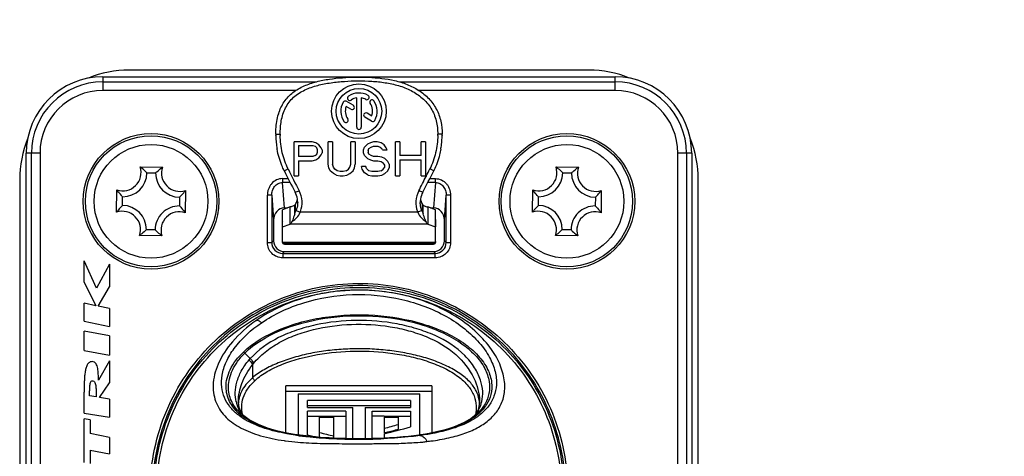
# Model space of a CAD drawing. Header units: millimetres. Extents: x 0 to 420, y 0 to 297.
# Tile 87 of 212: x 176 to 199, y 236 to 246. Entities that reach past the tile are written whole.
import ezdxf

# ---------------------------------------------------------------- set-up
doc = ezdxf.new("R2010")
doc.units = ezdxf.units.MM
doc.header["$LTSCALE"] = 23.1
doc.layers.get('0').update_dxf_attribs({"linetype": 'CONTINUOUS'})
doc.layers.add('DIM_PILOTEES', color=7, linetype='CONTINUOUS')
doc.styles.get("Standard").update_dxf_attribs({"font": 'txt', "width": 0.7})
doc.dimstyles.new('DIMSTYLE_3', dxfattribs={"dimtxt": 2.5, "dimasz": 3.5, "dimexe": 2, "dimexo": 0, "dimtad": 1, "dimdec": 0, "dimlfac": 2, "dimdsep": 46, "dimtxsty": 'Standard', "dimblk": '_FILLED', "dimblk1": '_FILLED', "dimblk2": '_FILLED', "dimcen": 0.09, "dimazin": 2, "dimtp": 0.5, "dimtm": 0.5, "dimtfac": 1, "dimtdec": 0, "dimtofl": 0, "dimtmove": 0, "dimatfit": 3, "dimldrblk": '_FILLED', "dimfxl": 0, "dimtolj": 1, "dimarcsym": 0})

# ---------------------------------------------------------------- blocks, each defined once
blk = doc.blocks.new('_FILLED')
at = {"color": 0, "linetype": 'ByBlock'}
blk.add_solid([(0, 0), (-1, 0.1429), (-1, -0.1429)], dxfattribs=at)
blk = doc.blocks.new('*D5')
at = {"layer": 'DIM_PILOTEES', "color": 2, "linetype": 'Continuous'}
for p, q in [((185.269, 267.082), (224.739, 267.082)), ((222.739, 267.082), (222.739, 228.807)), ((222.739, 190.532), (222.739, 228.807)), ((199.072, 190.532), (224.739, 190.532))]:
    blk.add_line(p, q, dxfattribs=at)
at = {"layer": 'DIM_PILOTEES', "color": 2, "linetype": 'Continuous', "xscale": 3.5, "yscale": 3.5, "zscale": 3.5}
for p, rotation in [((222.739, 267.082), 90), ((222.739, 190.532), 270)]:
    blk.add_blockref('_FILLED', p, dxfattribs=dict(at, rotation=rotation))
at = {"layer": 'DIM_PILOTEES', "color": 2, "linetype": 'Continuous', "insert": (219.614, 228.807), "char_height": 2.5, "width": 16.07143, "attachment_point": 2, "rotation": 90, "line_spacing_factor": 0.9}
blk.add_mtext('{\\ftxt;\\W0.0001;\\H0.0001;\\~}{\\ftxt;\\W2.2857142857;\\H2.5; }{\\ftxt;\\W0.0001;\\H0.0001;\\~}{\\ftxt;\\W0.0001;\\H0.0001;\\~}{\\ftxt;\\W2.0;\\H2.5; }{\\ftxt;\\W0.0001;\\H0.0001;\\~}', dxfattribs=at)

msp = doc.modelspace()

# ---------------------------------------------------------------- linework, layer by layer
at = {"color": 7, "linetype": 'Continuous'}
for p, q in [((177.994, 244.3073), (189.694, 244.3073)), ((177.994, 244.3073), (177.994, 243.9933)), ((189.094, 244.4573), (178.594, 244.4573)), ((189.694, 243.9933), (189.694, 244.3073)), ((177.994, 244.1894), (182.8635, 244.1894)), ((184.7692, 244.1894), (189.694, 244.1894)), ((182.4018, 243.9933), (177.994, 243.9933)), ((183.7919, 243.1531), (183.7919, 243.8258)), ((183.8961, 243.8258), (183.8961, 243.1531)), ((189.694, 243.9933), (185.2107, 243.9933)), ((183.6605, 243.5635), (183.5511, 243.6266)), ((183.7126, 243.6537), (183.5543, 243.7451)), ((184.1337, 243.2903), (183.9758, 243.3814)), ((184.1369, 243.4087), (184.0279, 243.4716)), ((181.944, 242.9922), (182.044, 242.9924)), ((181.9442, 242.9646), (181.9441, 242.9687)), ((181.9442, 242.9646), (181.9441, 242.9687)), ((185.744, 242.9922), (185.644, 242.9924)), ((185.7438, 242.9686), (185.7438, 242.9646)), ((185.7438, 242.9686), (185.7438, 242.9646)), ((182.7752, 242.8149), (182.3605, 242.8149)), ((182.3605, 242.0409), (182.3605, 242.8149)), ((182.4641, 242.7326), (182.7924, 242.7326)), ((182.4641, 242.7326), (182.4641, 242.4856)), ((182.8615, 242.7984), (182.7752, 242.8149)), ((182.7924, 242.7326), (182.8443, 242.7161)), ((182.8443, 242.7161), (182.8788, 242.6832)), ((182.9307, 242.749), (182.8615, 242.7984)), ((182.8961, 242.6338), (182.8788, 242.6832)), ((182.9825, 242.6832), (182.9307, 242.749)), ((182.9998, 242.6338), (182.9825, 242.6832)), ((183.2417, 242.8149), (183.138, 242.8149)), ((183.138, 242.3044), (183.138, 242.8149)), ((183.2417, 242.8149), (183.2417, 242.3044)), ((183.76, 242.8149), (183.6563, 242.8149)), ((183.6563, 242.3044), (183.6563, 242.8149)), ((183.76, 242.8149), (183.76, 242.3044)), ((183.9501, 242.6338), (183.9673, 242.6996)), ((183.9673, 242.6996), (184.0365, 242.7655)), ((184.1056, 242.7984), (184.0365, 242.7655)), ((184.071, 242.6667), (184.1229, 242.6996)), ((184.1747, 242.8149), (184.1056, 242.7984)), ((184.1229, 242.6996), (184.1747, 242.7161)), ((184.2611, 242.8149), (184.1747, 242.8149)), ((184.1747, 242.7161), (184.2784, 242.7161)), ((184.3475, 242.7984), (184.2611, 242.8149)), ((184.2784, 242.7161), (184.3302, 242.6996)), ((184.3302, 242.6996), (184.3647, 242.6667)), ((184.4166, 242.749), (184.3475, 242.7984)), ((184.4684, 242.6832), (184.4166, 242.749)), ((184.4857, 242.6338), (184.4684, 242.6832)), ((184.7794, 242.8149), (184.6758, 242.8149)), ((184.6758, 242.0409), (184.6758, 242.8149)), ((184.7794, 242.8149), (184.7794, 242.502)), ((185.3669, 242.8149), (185.2632, 242.8149)), ((185.2632, 242.502), (185.2632, 242.8149)), ((185.3669, 242.8149), (185.3669, 242.0409)), ((176.5579, 242.5573), (176.244, 242.5573)), ((176.244, 228.3573), (176.244, 242.5573)), ((176.3618, 228.3573), (176.3618, 242.5573)), ((176.5579, 242.5573), (176.5579, 228.3573)), ((182.7924, 242.4856), (182.4641, 242.4856)), ((182.8443, 242.502), (182.7924, 242.4856)), ((182.8443, 242.502), (182.8788, 242.535)), ((182.8788, 242.535), (182.8961, 242.5844)), ((182.8961, 242.5844), (182.8961, 242.6338)), ((182.9307, 242.4526), (182.9825, 242.5185)), ((182.9825, 242.5185), (182.9998, 242.5679)), ((182.9998, 242.6338), (182.9998, 242.5679)), ((183.9501, 242.5679), (183.9501, 242.6338)), ((183.9673, 242.502), (183.9501, 242.5679)), ((184.0365, 242.4361), (183.9673, 242.502)), ((184.0537, 242.6173), (184.071, 242.6667)), ((184.0537, 242.6173), (184.0537, 242.5844)), ((184.071, 242.535), (184.0537, 242.5844)), ((184.1229, 242.502), (184.071, 242.535)), ((184.1747, 242.4856), (184.1229, 242.502)), ((184.2784, 242.4856), (184.1747, 242.4856)), ((184.3647, 242.4691), (184.2784, 242.4856)), ((184.382, 242.6338), (184.3647, 242.6667)), ((184.4339, 242.4361), (184.3647, 242.4691)), ((184.382, 242.6338), (184.4857, 242.6338)), ((185.2632, 242.502), (184.7794, 242.502)), ((191.444, 242.5573), (191.13, 242.5573)), ((191.13, 228.3573), (191.13, 242.5573)), ((191.3261, 242.5573), (191.3261, 228.3573)), ((191.444, 242.5573), (191.444, 228.3573)), ((178.8454, 242.243), (179.3564, 242.2385)), ((182.4641, 242.3867), (182.7752, 242.3867)), ((182.4641, 242.3867), (182.4641, 242.0409)), ((182.7752, 242.3867), (182.8615, 242.4032)), ((182.8615, 242.4032), (182.9307, 242.4526)), ((183.1553, 242.2221), (183.138, 242.3044)), ((183.2589, 242.2385), (183.2417, 242.3044)), ((183.2935, 242.1891), (183.2589, 242.2385)), ((183.6045, 242.1891), (183.6391, 242.2385)), ((183.6391, 242.2385), (183.6563, 242.3044)), ((183.7427, 242.2221), (183.76, 242.3044)), ((184.0019, 242.255), (183.8982, 242.255)), ((183.9155, 242.1891), (183.8982, 242.255)), ((184.0192, 242.2056), (184.0019, 242.255)), ((184.0365, 242.4361), (184.1056, 242.4032)), ((184.1056, 242.4032), (184.1747, 242.3867)), ((184.1747, 242.3867), (184.2784, 242.3867)), ((184.2784, 242.3867), (184.3475, 242.3703)), ((184.3475, 242.3703), (184.3993, 242.3373)), ((184.4339, 242.2879), (184.3993, 242.3373)), ((184.3993, 242.1891), (184.4339, 242.2385)), ((184.503, 242.3703), (184.4339, 242.4361)), ((184.4339, 242.2385), (184.4339, 242.2879)), ((184.5375, 242.3044), (184.503, 242.3703)), ((184.5375, 242.3044), (184.5375, 242.2221)), ((184.7794, 242.4032), (185.2632, 242.4032)), ((184.7794, 242.4032), (184.7794, 242.0409)), ((185.2632, 242.0409), (185.2632, 242.4032)), ((188.3454, 242.243), (188.8564, 242.2385)), ((178.9997, 242.1081), (179.1997, 242.1063)), ((182.1366, 242.1584), (182.1352, 242.1613)), ((182.1366, 242.1584), (182.1353, 242.1613)), ((182.1366, 242.1584), (182.2265, 242.1966)), ((182.3605, 242.0409), (182.4641, 242.0409)), ((183.1898, 242.1562), (183.1553, 242.2221)), ((183.2589, 242.0903), (183.1898, 242.1562)), ((183.3281, 242.0574), (183.2589, 242.0903)), ((183.3453, 242.1562), (183.2935, 242.1891)), ((183.3281, 242.0574), (183.4144, 242.0409)), ((183.4144, 242.1397), (183.3453, 242.1562)), ((183.4836, 242.1397), (183.4144, 242.1397)), ((183.4144, 242.0409), (183.4836, 242.0409)), ((183.5527, 242.1562), (183.4836, 242.1397)), ((183.4836, 242.0409), (183.5699, 242.0574)), ((183.5527, 242.1562), (183.6045, 242.1891)), ((183.5699, 242.0574), (183.6391, 242.0903)), ((183.6391, 242.0903), (183.7082, 242.1562)), ((183.7082, 242.1562), (183.7427, 242.2221)), ((183.9673, 242.1068), (183.9155, 242.1891)), ((184.0537, 242.0574), (183.9673, 242.1068)), ((184.071, 242.1562), (184.0192, 242.2056)), ((184.0537, 242.0574), (184.1401, 242.0409)), ((184.1401, 242.1397), (184.071, 242.1562)), ((184.2784, 242.1397), (184.1401, 242.1397)), ((184.1401, 242.0409), (184.2784, 242.0409)), ((184.3475, 242.1562), (184.2784, 242.1397)), ((184.2784, 242.0409), (184.3647, 242.0574)), ((184.3475, 242.1562), (184.3993, 242.1891)), ((184.3647, 242.0574), (184.4339, 242.0903)), ((184.4339, 242.0903), (184.503, 242.1562)), ((184.503, 242.1562), (184.5375, 242.2221)), ((184.6758, 242.0409), (184.7794, 242.0409)), ((185.2632, 242.0409), (185.3669, 242.0409)), ((185.3808, 242.034), (185.3779, 242.0281)), ((185.5513, 242.1584), (185.4615, 242.1966)), ((185.5527, 242.1615), (185.5513, 242.1584)), ((185.5528, 242.1614), (185.5513, 242.1584)), ((188.4997, 242.1081), (188.6997, 242.1063)), ((176.094, 241.9573), (176.094, 228.9573)), ((182.0971, 241.9772), (182.2274, 241.9772)), ((182.0971, 241.9772), (182.0971, 241.8865)), ((182.2733, 241.8865), (182.0971, 241.8865)), ((182.1404, 241.3073), (182.0971, 241.8865)), ((185.5909, 241.8865), (185.4147, 241.8865)), ((185.4605, 241.9772), (185.5909, 241.9772)), ((185.5909, 241.8865), (185.5475, 241.3073)), ((185.5909, 241.8865), (185.5909, 241.9772)), ((191.594, 228.9573), (191.594, 241.9573)), ((178.3082, 241.2087), (178.3128, 241.7197)), ((178.4431, 241.363), (178.4449, 241.563)), ((179.8797, 241.7058), (179.8752, 241.1948)), ((181.8519, 241.5967), (181.752, 241.5967)), ((181.752, 240.5151), (181.752, 241.5967)), ((181.8519, 241.5967), (181.8519, 240.5151)), ((181.8519, 241.5967), (181.894, 241.0355)), ((182.3875, 241.6633), (182.3852, 241.6676)), ((182.3875, 241.6633), (182.4773, 241.6968)), ((185.3005, 241.6633), (185.2106, 241.6968)), ((185.3028, 241.6678), (185.3005, 241.6633)), ((185.794, 241.0355), (185.836, 241.5967)), ((185.9359, 241.5967), (185.836, 241.5967)), ((185.836, 240.5151), (185.836, 241.5967)), ((185.9359, 241.5967), (185.9359, 240.5151)), ((187.8082, 241.2087), (187.8128, 241.7197)), ((187.9431, 241.363), (187.9449, 241.563)), ((189.3797, 241.7058), (189.3752, 241.1948)), ((179.7448, 241.5515), (179.7431, 241.3515)), ((182.377, 241.168), (182.377, 241.3721)), ((182.3924, 241.2192), (182.3924, 241.3832)), ((185.2955, 241.2192), (185.2955, 241.3832)), ((185.311, 241.168), (185.311, 241.3721)), ((189.2448, 241.5515), (189.2431, 241.3515)), ((182.2747, 241.3293), (182.094, 241.2642)), ((182.094, 240.5349), (182.094, 241.2642)), ((182.1404, 241.3073), (182.2136, 241.3073)), ((182.2747, 240.938), (182.2747, 241.3293)), ((182.4073, 241.2504), (182.5008, 241.2074)), ((185.1871, 241.2074), (182.5008, 241.2074)), ((185.2806, 241.2504), (185.1871, 241.2074)), ((185.594, 241.2642), (185.4133, 241.3293)), ((185.4133, 241.3293), (185.4133, 240.938)), ((185.4744, 241.3073), (185.5475, 241.3073)), ((185.594, 240.5349), (185.594, 241.2642)), ((181.894, 241.0355), (181.894, 240.5571)), ((182.0911, 241.0202), (182.0911, 240.8729)), ((182.0911, 241.0202), (182.094, 241.0038)), ((182.094, 240.8729), (182.2747, 240.938)), ((185.4133, 240.938), (182.2747, 240.938)), ((185.4133, 240.938), (185.594, 240.8729)), ((185.594, 241.0038), (185.5969, 241.0202)), ((185.5969, 240.8729), (185.5969, 241.0202)), ((185.794, 240.5571), (185.794, 241.0355)), ((179.3425, 240.6715), (178.8315, 240.676)), ((179.1882, 240.8064), (178.9882, 240.8082)), ((188.8425, 240.6715), (188.3315, 240.676)), ((188.6882, 240.8064), (188.4882, 240.8082)), ((181.752, 240.5151), (181.8519, 240.5151)), ((181.894, 240.5571), (181.8519, 240.5151)), ((182.0911, 240.5349), (182.0911, 240.5286)), ((182.0955, 240.533), (182.094, 240.5349)), ((185.5698, 240.5171), (182.1181, 240.5171)), ((182.1403, 240.4794), (182.1579, 240.497)), ((182.1403, 240.4794), (185.5476, 240.4794)), ((182.1579, 240.497), (185.53, 240.497)), ((185.53, 240.497), (185.5476, 240.4794)), ((185.5925, 240.533), (185.594, 240.5349)), ((185.5969, 240.5286), (185.5969, 240.5349)), ((185.836, 240.5151), (185.794, 240.5571)), ((185.836, 240.5151), (185.9359, 240.5151)), ((182.1018, 240.2652), (182.1438, 240.3073)), ((182.1018, 240.2652), (185.5862, 240.2652)), ((182.1018, 240.2652), (182.1018, 240.1653)), ((182.1438, 240.3073), (185.5441, 240.3073)), ((185.5441, 240.3073), (185.5862, 240.2652)), ((185.5862, 240.1653), (185.5862, 240.2652)), ((177.5647, 239.6103), (177.5647, 240.0933)), ((177.8482, 239.4708), (177.5647, 240.0933)), ((178.1452, 240.0208), (177.8482, 239.4708)), ((178.1452, 240.0208), (178.1452, 239.5013)), ((185.5861, 240.1653), (182.1018, 240.1653)), ((177.5647, 239.6103), (177.8301, 239.0693)), ((177.8846, 239.0578), (178.1452, 239.5013)), ((177.8301, 239.0693), (177.5647, 239.1253)), ((177.5647, 238.7138), (177.5647, 239.1253)), ((178.1452, 239.0028), (177.8846, 239.0578)), ((178.1452, 239.0028), (178.1452, 238.5913)), ((177.5647, 238.7138), (178.1452, 238.5913)), ((178.1452, 238.3833), (177.5647, 238.4898)), ((177.5647, 238.0478), (177.5647, 238.4898)), ((178.1452, 238.3833), (178.1452, 237.9413)), ((177.5647, 238.0478), (178.1452, 237.9413)), ((181.3615, 237.8615), (181.2364, 237.9862)), ((178.1452, 237.8058), (177.893, 237.3683)), ((178.1452, 237.8058), (178.1452, 237.3053)), ((181.3341, 237.8298), (181.3615, 237.8615)), ((181.4129, 237.7195), (181.4391, 237.7522)), ((181.4129, 237.7195), (181.4129, 237.4217)), ((177.9192, 236.9701), (178.1452, 237.3053)), ((177.5647, 236.6113), (177.5647, 237.0948)), ((185.5112, 237.24), (182.1767, 237.24)), ((182.1768, 236.1611), (182.1767, 237.24)), ((182.1767, 237.1176), (185.5112, 237.1176)), ((185.5112, 237.24), (185.5113, 236.1616)), ((177.8423, 236.9823), (177.6909, 237.0063)), ((178.1452, 236.9343), (177.9192, 236.9701)), ((178.1452, 236.9343), (178.1452, 236.5193)), ((181.0399, 236.8722), (181.0392, 236.8752)), ((181.0434, 236.8742), (181.0426, 236.8771)), ((181.09, 236.8873), (181.09, 236.8904)), ((182.4522, 237.0523), (185.2357, 237.0523)), ((182.4522, 237.0523), (182.4523, 236.1144)), ((185.0211, 236.9013), (182.6671, 236.9013)), ((182.6671, 236.7422), (182.6671, 236.9013)), ((185.0211, 236.9013), (185.0211, 236.7423)), ((185.2358, 236.1139), (185.2357, 237.0523)), ((186.5981, 236.8902), (186.5981, 236.8884)), ((177.5647, 236.6113), (178.1452, 236.5193)), ((181.0632, 236.7952), (181.0622, 236.7979)), ((181.0652, 236.7967), (181.0644, 236.7995)), ((181.0981, 236.6124), (181.0946, 236.6155)), ((181.1018, 236.6147), (181.0983, 236.6178)), ((181.1548, 236.6287), (181.1085, 236.7437)), ((181.1148, 236.6294), (181.1114, 236.6328)), ((181.138, 236.6413), (181.1356, 236.6451)), ((181.1399, 236.6425), (181.1378, 236.6465)), ((181.2075, 236.5532), (181.1548, 236.6287)), ((182.6671, 236.7847), (185.0211, 236.7847)), ((182.6671, 236.7422), (183.7038, 236.7422)), ((183.5404, 236.6588), (182.6671, 236.6588)), ((182.6671, 236.1175), (182.6671, 236.6588)), ((183.7038, 236.0266), (183.7038, 236.7422)), ((183.9845, 236.7423), (185.0211, 236.7423)), ((183.9845, 236.7423), (183.9845, 236.0265)), ((184.1479, 236.6615), (185.0211, 236.6588)), ((184.1479, 236.0294), (184.1479, 236.6615)), ((185.0211, 236.6588), (185.0211, 236.2958)), ((186.5564, 236.6756), (186.5041, 236.58)), ((186.5709, 236.6286), (186.5491, 236.6075)), ((186.5855, 236.7675), (186.5564, 236.6756)), ((186.5711, 236.6289), (186.5705, 236.6283)), ((177.701, 236.4583), (177.5647, 236.4853)), ((177.5647, 235.4843), (177.5647, 236.4853)), ((177.701, 236.4583), (177.701, 236.1468)), ((181.0765, 236.5791), (181.0729, 236.582)), ((181.0769, 236.5794), (181.0731, 236.5822)), ((182.6671, 236.546), (183.5404, 236.546)), ((182.9438, 236.5203), (183.2714, 236.5203)), ((183.2714, 236.0393), (183.2714, 236.5203)), ((184.1479, 236.5487), (184.418, 236.5478)), ((184.4179, 236.5216), (184.7455, 236.5216)), ((184.4179, 236.5216), (184.4179, 236.1586)), ((184.418, 236.5478), (184.7455, 236.5468)), ((184.7455, 236.5468), (185.0211, 236.546)), ((184.7455, 236.2479), (184.7455, 236.5216)), ((186.5491, 236.6075), (186.4062, 236.493)), ((186.5041, 236.58), (186.484, 236.5553)), ((182.9411, 236.0631), (182.9411, 236.1695)), ((184.473, 236.1732), (184.4179, 236.1586)), ((178.1452, 236.0587), (177.701, 236.1468)), ((178.1452, 236.0587), (178.1452, 235.6807)), ((182.7651, 236.0754), (182.5665, 236.0979)), ((182.9398, 236.0495), (182.9326, 236.0501)), ((182.9628, 236.0579), (182.9411, 236.0631)), ((183.2728, 236.0383), (183.268, 236.0385)), ((183.2728, 236.0298), (183.2685, 236.03)), ((183.2732, 236.0299), (183.2688, 236.0301)), ((183.2738, 236.0386), (183.269, 236.0388)), ((183.844, 236.0256), (183.844, 236.0253)), ((184.5446, 236.0456), (184.3546, 236.0361)), ((184.4158, 236.0298), (184.4101, 236.0296)), ((184.4179, 236.1419), (184.4179, 236.0393)), ((177.701, 235.7688), (178.1452, 235.6807)), ((177.701, 235.7688), (177.701, 235.4573)), ((183.5351, 235.9143), (183.5469, 235.9143)), ((184.4194, 235.9176), (184.4381, 235.9179))]:
    msp.add_line(p, q, dxfattribs=at)
for points in [[(181.1085, 236.7437), (181.0907, 236.858), (181.09, 236.8904)], [(186.5981, 236.8894), (186.5976, 236.861), (186.5855, 236.7675)], [(181.3343, 236.4596), (181.1515, 236.5945), (181.1114, 236.6328)], [(182.5665, 236.0979), (182.3658, 236.1268), (182.1637, 236.1635), (181.9591, 236.2105), (181.7538, 236.2707), (181.547, 236.3496), (181.3343, 236.4596)], [(186.4062, 236.493), (186.2475, 236.3998), (186.0936, 236.3296), (185.94, 236.2727), (185.7806, 236.2243), (185.617, 236.1833), (185.4466, 236.1483), (185.2719, 236.1189)], [(183.355, 236.0353), (183.1595, 236.0447), (182.9628, 236.0579), (182.7651, 236.0754)], [(183.844, 236.0256), (183.7385, 236.0261), (183.5483, 236.0291), (183.355, 236.0353)], [(184.3546, 236.0361), (184.1613, 236.0296), (183.9662, 236.0262), (183.844, 236.0256)], [(185.2719, 236.1189), (185.0947, 236.0945), (184.9144, 236.0745), (184.7312, 236.0584), (184.5446, 236.0456)]]:
    msp.add_lwpolyline(points, dxfattribs=at)
for centre, radius in [((183.844, 243.5177), 0.625), ((183.844, 243.5177), 0.5208), ((179.094, 241.4573), 1.55), ((179.094, 241.4573), 1.5), ((188.594, 241.4573), 1.55), ((188.594, 241.4573), 1.5), ((179.094, 241.4573), 1.3), ((188.594, 241.4573), 1.3)]:
    msp.add_circle(centre, radius, dxfattribs=at)
for centre, radius, start, end in [((177.994, 242.5573), 1.75, 90, 180), ((178.594, 241.9573), 2.5, 90, 111.86436), ((189.094, 241.9573), 2.5, 68.13564, 90), ((189.694, 242.5573), 1.75, 0, 90), ((177.994, 242.5573), 1.6322, 90, 180), ((189.694, 242.5573), 1.6322, 0, 90), ((177.994, 242.5573), 1.436, 90, 180), ((183.6349, 243.8163), 0.0521, 125, 305), ((183.844, 243.5177), 0.4167, 60, 125), ((183.844, 243.5177), 0.3125, 99.59407, 125), ((183.844, 243.5177), 0.3125, 60, 80.40593), ((184.0263, 243.8334), 0.0521, 240, 60), ((189.694, 242.5573), 1.436, 0, 90), ((183.844, 243.5177), 0.4167, 150, 215), ((183.5282, 243.7), 0.0521, 60, 150), ((183.844, 243.5177), 0.3125, 159.59407, 215), ((183.6865, 243.6086), 0.0521, 240, 60), ((184.1426, 243.7268), 0.0521, 35, 215), ((183.844, 243.5177), 0.3125, 339.59407, 35), ((183.844, 243.5177), 0.4167, 330, 35), ((183.1386, 243.1117), 1.1841, 162.64841, 163.22608), ((184.0018, 243.4265), 0.0521, 60, 240), ((183.5453, 243.3086), 0.0521, 215, 35), ((183.844, 243.1531), 0.0521, 180, 360), ((184.1597, 243.3354), 0.0521, 240, 330), ((183.8751, 242.9922), 1.9311, 180.0001, 180.69735), ((183.8807, 242.9923), 1.9368, 180.82147, 184.60803), ((183.8417, 242.9921), 1.7977, 179.98943, 180.87663), ((183.8602, 242.992), 1.7837, 359.1186, 0.01274), ((183.8072, 242.9923), 1.9368, 355.39208, 359.17848), ((183.8129, 242.9922), 1.9311, 359.30038, 359.9999), ((178.594, 241.9573), 2.5, 158.13564, 180), ((183.8752, 242.9919), 1.9312, 184.60739, 186.76008), ((183.8619, 242.9903), 1.9178, 186.75964, 188.89215), ((183.8497, 242.9884), 1.9055, 188.89329, 190.26571), ((183.8382, 242.9884), 1.9056, 349.74623, 351.09986), ((183.8261, 242.9903), 1.9178, 351.10098, 353.21282), ((183.8128, 242.9919), 1.9312, 353.21243, 355.39274), ((189.094, 241.9573), 2.5, 0, 21.86436), ((178.4498, 242.113), 0.4165, 250.79364, 18.18868), ((178.2178, 241.3845), 1.0635, 52.13427, 53.83248), ((179.9688, 241.3688), 1.0636, 125.14994, 126.85691), ((179.7497, 242.1015), 0.4165, 160.79364, 288.18868), ((187.9498, 242.113), 0.4165, 250.79364, 18.18868), ((187.7178, 241.3845), 1.0635, 52.13427, 53.83248), ((189.4688, 241.3688), 1.0636, 125.14994, 126.85691), ((189.2497, 242.1015), 0.4165, 160.79364, 288.18868), ((178.4498, 242.113), 0.55, 269.49116, 359.49116), ((179.7497, 242.1015), 0.55, 179.49116, 269.49116), ((216.1851, 259.0999), 38.0304, 206.45344, 207.28231), ((218.7726, 260.2293), 40.7529, 206.26282, 207.04919), ((149.3337, 260.0173), 40.2838, 332.94896, 333.47685), ((150.4217, 259.6476), 39.2424, 332.73061, 333.53371), ((145.3271, 262.0117), 44.7594, 333.49121, 333.7238), ((187.9498, 242.113), 0.55, 269.49116, 359.49116), ((189.2497, 242.1015), 0.55, 179.49116, 269.49116), ((179.1824, 242.332), 1.0636, 215.14994, 216.85691), ((179.0212, 242.3334), 1.0635, 322.13427, 323.83248), ((181.9346, 241.4296), 0.5097, 8.94801, 27.29636), ((185.7518, 241.4301), 0.508, 152.6743, 171.08069), ((188.6824, 242.332), 1.0636, 215.14994, 216.85691), ((188.5212, 242.3334), 1.0635, 322.13427, 323.83248), ((178.4382, 240.8131), 0.55, 359.49116, 89.49116), ((179.7382, 240.8015), 0.55, 89.49116, 179.49116), ((182.2825, 241.5207), 0.176, 302.4553, 308.63425), ((182.0473, 241.5791), 0.3969, 330.41594, 345.47431), ((182.0513, 241.5778), 0.3927, 345.51665, 349.85251), ((181.9502, 241.4325), 0.4937, 3.52104, 8.88982), ((181.9561, 241.433), 0.4878, 2.15071, 3.51209), ((181.9584, 241.4331), 0.4856, 1.0034, 2.15052), ((181.9602, 241.4331), 0.4837, 0.02844, 1.00327), ((185.7277, 241.4331), 0.4837, 178.98912, 179.97494), ((185.7296, 241.4331), 0.4856, 177.85926, 178.98901), ((185.7318, 241.433), 0.4878, 176.5218, 177.85908), ((185.7377, 241.4325), 0.4937, 171.10987, 176.51274), ((185.6367, 241.5778), 0.3927, 190.14672, 194.48358), ((185.6407, 241.5791), 0.3969, 194.52626, 209.58349), ((185.4055, 241.5207), 0.1761, 231.36645, 237.544), ((187.9382, 240.8131), 0.55, 359.49116, 89.49116), ((189.2382, 240.8015), 0.55, 89.49116, 179.49116), ((179.1668, 240.5811), 1.0635, 142.13427, 143.83248), ((178.4382, 240.8131), 0.4165, 340.79364, 108.18868), ((179.7382, 240.8015), 0.4165, 70.79364, 198.18868), ((179.0055, 240.5825), 1.0636, 35.14994, 36.85691), ((181.5824, 241.4354), 0.8384, 341.40144, 343.83522), ((181.5533, 241.4438), 0.8687, 343.83956, 345.01859), ((182.0908, 241.382), 0.3428, 331.64345, 332.58885), ((182.0744, 241.3902), 0.361, 332.63636, 337.22853), ((181.9994, 241.4178), 0.5438, 337.24045, 339.32852), ((185.6887, 241.4179), 0.5439, 200.67281, 202.75956), ((185.6344, 241.3993), 0.3838, 202.81508, 203.69077), ((185.6103, 241.3885), 0.3574, 203.66826, 207.02644), ((185.5977, 241.3823), 0.3434, 207.05137, 208.35221), ((186.1015, 241.4344), 0.8342, 194.94831, 198.62007), ((188.6668, 240.5811), 1.0635, 142.13427, 143.83248), ((187.9382, 240.8131), 0.4165, 340.79364, 108.18868), ((189.2382, 240.8015), 0.4165, 70.79364, 198.18868), ((188.5055, 240.5825), 1.0636, 35.14994, 36.85691), ((178.2192, 241.5457), 1.0636, 305.14994, 306.85691), ((179.9701, 241.53), 1.0635, 232.13427, 233.83248), ((187.7192, 241.5457), 1.0636, 305.14994, 306.85691), ((189.4701, 241.53), 1.0635, 232.13427, 233.83248), ((182.1016, 240.5149), 0.2496, 179.94893, 270.05107), ((182.1438, 240.5571), 0.2498, 179.98825, 270.01175), ((185.5442, 240.5571), 0.2498, 269.98821, 0.01178), ((185.5864, 240.5149), 0.2496, 269.94893, 0.05107), ((181.7891, 237.056), 0.7714, 193.78021, 199.54753), ((181.7539, 236.8081), 0.6639, 172.74248, 176.69483), ((185.9292, 236.8066), 0.6689, 3.06213, 9.45233), ((185.8937, 237.0552), 0.7762, 340.75054, 346.68673), ((181.7956, 237.0583), 0.7782, 199.7607, 201.56153), ((181.8964, 237.5001), 1.1939, 228.03698, 233.4778), ((181.8899, 237.1083), 0.8852, 211.84568, 213.4771), ((181.9218, 237.1299), 0.9237, 213.49979, 218.58051), ((315.2444, 237.4768), 131.7066, 180.355883, 180.630023), ((185.7901, 237.4938), 1.1895, 308.43342, 312.14846), ((185.8449, 237.0826), 0.8322, 328.14904, 328.67786), ((185.9012, 237.0528), 0.7684, 340.30712, 340.73864), ((182.1355, 237.9596), 1.7418, 240.35403, 240.77744), ((11.5147, 237.695), 171.4332, 359.490148, 359.607377), ((185.7877, 237.6031), 1.3143, 307.44095, 308.97207), ((187.7602, 255.8764), 20.2876, 256.25851, 257.21704), ((179.7947, 253.6576), 17.9955, 284.88668, 285.96868), ((179.9546, 254.8889), 19.271, 283.39159, 285.24277), ((179.8015, 253.7423), 18.1796, 284.88997, 285.78037), ((182.9317, 241.648), 5.7189, 262.01432, 262.32163), ((182.9748, 241.9783), 6.052, 262.33491, 265.00935), ((183.4314, 242.9703), 6.928, 261.89146, 263.62127), ((183.3536, 242.6658), 6.6271, 262.20069, 262.38685), ((183.4329, 243.2773), 7.2437, 262.40664, 263.60796), ((183.4896, 243.7767), 7.7463, 263.60235, 263.8696), ((183.6074, 244.6014), 8.5685, 263.66334, 265.52968), ((183.6051, 244.9196), 8.8949, 263.91584, 265.66435), ((187.6962, 257.6993), 22.16, 256.88294, 257.52481), ((183.7701, 246.7662), 10.7394, 265.56462, 267.32011), ((183.7476, 246.8604), 10.841, 265.72697, 267.26205), ((183.7909, 247.7227), 11.7044, 267.252, 267.44187), ((183.842, 248.456), 12.4308, 267.37551, 270.00936), ((183.8394, 249.0066), 12.9892, 267.50015, 269.69068), ((183.8444, 249.5116), 13.4942, 269.68084, 269.99813), ((183.8466, 248.4807), 12.4554, 269.98816, 272.27637), ((183.8445, 249.4067), 13.3893, 269.99799, 270.25759), ((183.8542, 248.7687), 12.7513, 270.22658, 272.49828), ((183.8789, 247.6069), 11.5811, 272.28825, 272.65993), ((184.3418, 242.6076), 6.5684, 277.80312, 277.92993), ((185.0496, 238.6226), 2.6825, 274.02966, 274.71855), ((184.7393, 241.7244), 5.7971, 276.49888, 277.74181), ((184.8178, 241.1291), 5.1966, 277.76831, 277.95871)]:
    msp.add_arc(centre, radius, start, end, dxfattribs=at)
for centre, major_axis, ratio, start_param, end_param in [((182.1441, 241.0314), (-0.0206, 0.2752), 0.9058542, -0.0677337, 1.4883129), ((185.5438, 241.0314), (0.0206, 0.2752), 0.9058542, -1.4883129, 0.0677337), ((182.1418, 241.0115), (-0.0124, 0.0702), 0.7016738, 0.986964, 1.3245994), ((185.5461, 241.0115), (0.0124, 0.0702), 0.7016738, -1.3245994, -0.9826853), ((182.1418, 240.5301), (0.0364, 0.0364), 0.9702875, 2.3712736, 3.9119117), ((182.1456, 240.5339), (0.0548, -0.0135), 0.4422363, -2.6020702, -1.983585), ((182.1595, 240.5478), (-0.0364, -0.0364), 0.9702875, -0.1518338, 0.770319), ((185.5285, 240.5478), (0.0364, -0.0364), 0.9702875, -0.770319, 0.1518338), ((185.5461, 240.5301), (0.0364, -0.0364), 0.9702875, -0.770319, 0.770319), ((185.5424, 240.5339), (0.0548, 0.0135), 0.4422363, -1.1580076, -0.5395224)]:
    msp.add_ellipse(centre, major_axis=major_axis, ratio=ratio, start_param=start_param, end_param=end_param, dxfattribs=at)
for points, knots in [([(182.0084, 243.4648), (182.0378, 243.5589), (182.1212, 243.741), (182.3283, 243.9592), (182.5893, 244.1063), (182.8735, 244.1988), (183.1674, 244.2562), (183.4654, 244.2883), (183.7651, 244.3006), (184.1642, 244.2957), (184.5637, 244.2537), (184.9459, 244.1383), (185.2133, 244.0049), (185.4464, 243.8177), (185.6228, 243.5747), (185.7246, 243.2916), (185.744, 243.0919), (185.744, 242.9922)], [0, 0, 0, 0, 0.0620753, 0.1239399, 0.1861289, 0.2486967, 0.3114739, 0.3743513, 0.437271, 0.5002009, 0.6257742, 0.6883871, 0.750716, 0.8127916, 0.8748552, 0.9372397, 1, 1, 1, 1]), ([(182.044, 242.9924), (182.044, 243.0442), (182.0488, 243.1477), (182.0726, 243.3526), (182.1357, 243.552), (182.2442, 243.7272), (182.3841, 243.8784), (182.6054, 244.0167), (182.8997, 244.1149), (183.2046, 244.174), (183.514, 244.205), (183.8249, 244.2152), (184.1358, 244.2072), (184.4452, 244.1766), (184.7492, 244.1115), (185.0389, 243.9997), (185.2558, 243.8571), (185.4009, 243.7112), (185.4921, 243.5863), (185.5621, 243.4482), (185.6119, 243.3011), (185.6375, 243.1477), (185.644, 243.0442), (185.644, 242.9924)], [0, 0, 0, 0, 0.0313998, 0.0627408, 0.1249658, 0.1560102, 0.1870385, 0.2491048, 0.311583, 0.3742709, 0.4370504, 0.4998671, 0.5626845, 0.6254631, 0.6881196, 0.7505445, 0.812683, 0.8437619, 0.8748581, 0.9060201, 0.9372696, 0.9686039, 1, 1, 1, 1]), ([(181.944, 242.9922), (181.944, 243.0312), (181.9481, 243.1864), (181.9713, 243.342), (182.0049, 243.4534)], [0, 0, 0, 0, 0.2509557, 1, 1, 1, 1]), ([(182.2265, 242.1966), (182.1681, 242.3147), (182.0784, 242.5666), (182.0462, 242.8317), (182.0442, 242.9646)], [0, 0, 0, 0, 0.4979267, 1, 1, 1, 1]), ([(185.6438, 242.9646), (185.6417, 242.8317), (185.6095, 242.5667), (185.52, 242.3149), (185.4616, 242.1967)], [0, 0, 0, 0, 0.5020732, 1, 1, 1, 1]), ([(182.1352, 242.1613), (182.1162, 242.1995), (182.0457, 242.3558), (181.9977, 242.5221), (181.9747, 242.6488)], [0, 0, 0, 0, 0.2488462, 1, 1, 1, 1]), ([(185.7133, 242.6492), (185.7056, 242.6068), (185.6694, 242.4391), (185.6099, 242.2764), (185.5528, 242.1614)], [0, 0, 0, 0, 0.2515794, 1, 1, 1, 1]), ([(178.9997, 242.1081), (178.9901, 242.1179), (178.949, 242.1587), (178.9054, 242.197), (178.8706, 242.224)], [0, 0, 0, 0, 0.2375087, 1, 1, 1, 1]), ([(179.1997, 242.1063), (179.2095, 242.116), (179.2513, 242.1559), (179.2955, 242.1934), (179.3308, 242.2198)], [0, 0, 0, 0, 0.2375234, 1, 1, 1, 1]), ([(188.4997, 242.1081), (188.4901, 242.1179), (188.449, 242.1587), (188.4054, 242.197), (188.3706, 242.224)], [0, 0, 0, 0, 0.2375087, 1, 1, 1, 1]), ([(188.6997, 242.1063), (188.7095, 242.116), (188.7513, 242.1559), (188.7955, 242.1934), (188.8308, 242.2198)], [0, 0, 0, 0, 0.2375234, 1, 1, 1, 1]), ([(182.0971, 241.9772), (182.0499, 241.9774), (181.9544, 241.955), (181.8584, 241.8803), (181.804, 241.8022), (181.7737, 241.7374), (181.7563, 241.6679), (181.7526, 241.6204), (181.752, 241.5967)], [0, 0, 0, 0, 0.2491128, 0.498437, 0.623848, 0.7492959, 0.8745664, 1, 1, 1, 1]), ([(181.8519, 241.5967), (181.8518, 241.6325), (181.8626, 241.7042), (181.912, 241.8), (181.9933, 241.8696), (182.063, 241.8867), (182.0971, 241.8865)], [0, 0, 0, 0, 0.2564626, 0.5090057, 0.7565581, 1, 1, 1, 1]), ([(185.5909, 241.9772), (185.638, 241.9777), (185.7335, 241.9548), (185.8296, 241.8803), (185.8839, 241.8022), (185.9242, 241.7159), (185.9352, 241.644), (185.9359, 241.5967)], [0, 0, 0, 0, 0.2493377, 0.498892, 0.6244056, 0.74995, 1, 1, 1, 1]), ([(185.5909, 241.8865), (185.6249, 241.8867), (185.6946, 241.8696), (185.7759, 241.8), (185.8253, 241.7042), (185.8362, 241.6325), (185.836, 241.5967)], [0, 0, 0, 0, 0.2434526, 0.4909825, 0.7435299, 1, 1, 1, 1]), ([(178.4449, 241.563), (178.4353, 241.5728), (178.3953, 241.6146), (178.3578, 241.6588), (178.3314, 241.6941)], [0, 0, 0, 0, 0.2375234, 1, 1, 1, 1]), ([(179.7448, 241.5515), (179.7546, 241.5611), (179.7954, 241.6022), (179.8337, 241.6458), (179.8607, 241.6806)], [0, 0, 0, 0, 0.2375087, 1, 1, 1, 1]), ([(182.5082, 241.2259), (182.5361, 241.3), (182.5599, 241.4646), (182.5145, 241.6241), (182.4774, 241.6967)], [0, 0, 0, 0, 0.4929455, 1, 1, 1, 1]), ([(185.2106, 241.6968), (185.1735, 241.6242), (185.1281, 241.4647), (185.1518, 241.3), (185.1798, 241.2258)], [0, 0, 0, 0, 0.5070614, 1, 1, 1, 1]), ([(187.9449, 241.563), (187.9353, 241.5728), (187.8953, 241.6146), (187.8578, 241.6588), (187.8314, 241.6941)], [0, 0, 0, 0, 0.2375234, 1, 1, 1, 1]), ([(189.2448, 241.5515), (189.2546, 241.5611), (189.2954, 241.6022), (189.3337, 241.6458), (189.3607, 241.6806)], [0, 0, 0, 0, 0.2375087, 1, 1, 1, 1]), ([(178.4431, 241.363), (178.4333, 241.3534), (178.3926, 241.3123), (178.3543, 241.2687), (178.3272, 241.2339)], [0, 0, 0, 0, 0.2375087, 1, 1, 1, 1]), ([(179.7431, 241.3515), (179.7527, 241.3417), (179.7926, 241.2999), (179.8301, 241.2557), (179.8566, 241.2204)], [0, 0, 0, 0, 0.2375234, 1, 1, 1, 1]), ([(182.377, 241.3721), (182.3686, 241.3668), (182.3369, 241.3478), (182.3015, 241.3335), (182.2747, 241.3293)], [0, 0, 0, 0, 0.2670056, 1, 1, 1, 1]), ([(182.4439, 241.4333), (182.4439, 241.4176), (182.441, 241.3552), (182.4254, 241.2935), (182.4073, 241.2504)], [0, 0, 0, 0, 0.251766, 1, 1, 1, 1]), ([(185.2806, 241.2504), (185.2625, 241.2935), (185.247, 241.3552), (185.244, 241.4176), (185.244, 241.4333)], [0, 0, 0, 0, 0.7482312, 1, 1, 1, 1]), ([(185.311, 241.3721), (185.3193, 241.3668), (185.3511, 241.3478), (185.3864, 241.3335), (185.4133, 241.3293)], [0, 0, 0, 0, 0.2670064, 1, 1, 1, 1]), ([(187.9431, 241.363), (187.9333, 241.3534), (187.8926, 241.3123), (187.8543, 241.2687), (187.8272, 241.2339)], [0, 0, 0, 0, 0.2375087, 1, 1, 1, 1]), ([(189.2431, 241.3515), (189.2527, 241.3417), (189.2926, 241.2999), (189.3301, 241.2557), (189.3566, 241.2204)], [0, 0, 0, 0, 0.2375234, 1, 1, 1, 1]), ([(182.3209, 241.0038), (182.3605, 241.0241), (182.4357, 241.0816), (182.4831, 241.1632), (182.5008, 241.2074)], [0, 0, 0, 0, 0.4830685, 1, 1, 1, 1]), ([(182.377, 241.168), (182.3723, 241.154), (182.3534, 241.0993), (182.3336, 241.0449), (182.3209, 241.0038)], [0, 0, 0, 0, 0.2558849, 1, 1, 1, 1]), ([(185.1871, 241.2074), (185.2049, 241.1632), (185.2522, 241.0816), (185.3275, 241.0241), (185.3671, 241.0038)], [0, 0, 0, 0, 0.5169511, 1, 1, 1, 1]), ([(185.3671, 241.0038), (185.3628, 241.0175), (185.3448, 241.0725), (185.3249, 241.1268), (185.311, 241.168)], [0, 0, 0, 0, 0.2482519, 1, 1, 1, 1]), ([(182.2747, 240.938), (182.2837, 240.9452), (182.3011, 240.9664), (182.314, 240.99), (182.3209, 241.0038)], [0, 0, 0, 0, 0.427943, 1, 1, 1, 1]), ([(185.3671, 241.0038), (185.3739, 240.99), (185.3869, 240.9664), (185.4042, 240.9452), (185.4133, 240.938)], [0, 0, 0, 0, 0.5720527, 1, 1, 1, 1]), ([(178.9882, 240.8082), (178.9784, 240.7985), (178.9366, 240.7586), (178.8924, 240.7211), (178.8572, 240.6947)], [0, 0, 0, 0, 0.2375234, 1, 1, 1, 1]), ([(179.1882, 240.8064), (179.1978, 240.7966), (179.2389, 240.7559), (179.2825, 240.7176), (179.3173, 240.6905)], [0, 0, 0, 0, 0.2375087, 1, 1, 1, 1]), ([(188.4882, 240.8082), (188.4784, 240.7985), (188.4366, 240.7586), (188.3924, 240.7211), (188.3572, 240.6947)], [0, 0, 0, 0, 0.2375234, 1, 1, 1, 1]), ([(188.6882, 240.8064), (188.6978, 240.7966), (188.7389, 240.7559), (188.7825, 240.7176), (188.8173, 240.6905)], [0, 0, 0, 0, 0.2375087, 1, 1, 1, 1]), ([(182.1018, 240.1653), (182.0563, 240.1653), (181.9643, 240.1834), (181.8481, 240.2614), (181.7702, 240.3776), (181.752, 240.4696), (181.752, 240.5151)], [0, 0, 0, 0, 0.2500197, 0.4999999, 0.7499803, 1, 1, 1, 1]), ([(185.9359, 240.5151), (185.9359, 240.4696), (185.9178, 240.3776), (185.8399, 240.2614), (185.7236, 240.1834), (185.6316, 240.1653), (185.5861, 240.1653)], [0, 0, 0, 0, 0.2500197, 0.4999999, 0.7499803, 1, 1, 1, 1]), ([(179.0756, 234.9881), (179.0874, 235.2959), (179.1712, 235.9111), (179.569, 237.0807), (180.484, 238.365), (182.079, 239.3707), (183.9367, 239.6995), (185.7805, 239.3009), (187.3366, 238.2338), (188.3734, 236.6601), (188.6159, 235.4205), (188.6159, 234.8073)], [0, 0, 0, 0, 0.0627601, 0.1255113, 0.2504381, 0.3753647, 0.5002916, 0.6252186, 0.7501457, 0.8750728, 1, 1, 1, 1]), ([(188.5659, 234.8073), (188.5659, 235.4141), (188.326, 236.6407), (187.3, 238.1979), (185.7603, 239.2538), (183.9357, 239.6482), (182.0975, 239.3229), (180.5192, 238.3277), (179.6138, 237.0568), (179.2202, 235.8995), (179.1372, 235.2908), (179.1255, 234.9862)], [0, 0, 0, 0, 0.1249272, 0.2498543, 0.3747814, 0.4997084, 0.6246353, 0.7495619, 0.8744887, 0.9372399, 1, 1, 1, 1]), ([(179.1614, 234.8073), (179.1614, 235.4084), (179.3988, 236.6235), (180.4142, 238.1667), (181.9383, 239.2143), (183.7451, 239.6076), (185.5666, 239.2887), (187.1323, 238.3064), (188.0325, 237.0499), (188.4259, 235.9046), (188.51, 235.3019), (188.5226, 235.0001)], [0, 0, 0, 0, 0.1249275, 0.2498547, 0.374782, 0.4997092, 0.6246362, 0.749563, 0.8744899, 0.9372404, 1, 1, 1, 1]), ([(179.2198, 234.8073), (179.2198, 235.4009), (179.4543, 236.6008), (180.457, 238.1248), (181.9621, 239.1593), (183.7463, 239.5476), (185.5451, 239.2327), (187.0912, 238.2627), (187.9803, 237.0219), (188.3687, 235.8909), (188.4518, 235.2957), (188.4642, 234.9977)], [0, 0, 0, 0, 0.1249275, 0.2498547, 0.374782, 0.4997092, 0.6246362, 0.749563, 0.8744899, 0.9372404, 1, 1, 1, 1]), ([(183.1026, 239.3665), (182.9541, 239.3415), (182.3875, 239.2164), (181.8436, 238.9738), (181.4917, 238.7273)], [0, 0, 0, 0, 0.2596211, 1, 1, 1, 1]), ([(181.6199, 238.6818), (181.9132, 238.8808), (182.5885, 239.1908), (183.6945, 239.3713), (184.8189, 239.2651), (185.6835, 238.942), (186.2559, 238.561), (186.5906, 238.2452), (186.8282, 237.9124), (186.9635, 237.5827), (186.9985, 237.2727), (186.9419, 236.9964), (186.8089, 236.7622), (186.6833, 236.6371), (186.6143, 236.5813)], [0, 0, 0, 0, 0.1469613, 0.3028713, 0.4597215, 0.6101809, 0.6799645, 0.7436991, 0.7998987, 0.8482423, 0.8899142, 0.9273094, 0.9632203, 1, 1, 1, 1]), ([(185.5373, 235.9826), (185.6761, 236.002), (185.937, 236.0505), (186.2476, 236.1408), (186.4659, 236.2342), (186.6122, 236.3105), (186.7445, 236.3979), (186.8984, 236.5284), (187.0582, 236.722), (187.1731, 237.0106), (187.182, 237.2824), (187.1393, 237.5113), (187.08, 237.6964), (186.9906, 237.8868), (186.8226, 238.1513), (186.5368, 238.4738), (186.0998, 238.8117), (185.5782, 239.09), (184.9951, 239.2926), (184.1672, 239.4525), (183.5209, 239.437), (183.1026, 239.3665)], [0, 0, 0, 0, 0.0572927, 0.1083231, 0.1318396, 0.1542349, 0.1757067, 0.1964848, 0.2366252, 0.2769865, 0.3211284, 0.3456877, 0.3719833, 0.4003882, 0.4314161, 0.4998039, 0.5752681, 0.6561013, 0.7404346, 0.8266044, 1, 1, 1, 1]), ([(181.2026, 238.0098), (181.4366, 238.2341), (181.8876, 238.4903), (182.54, 238.7099), (183.2667, 238.8548), (184.2015, 238.8897), (185.1189, 238.7332), (185.7899, 238.4819), (186.2236, 238.2406), (186.5652, 237.9536), (186.7909, 237.6403), (186.8887, 237.3275), (186.8761, 237.0415), (186.767, 236.7986), (186.6519, 236.6697), (186.5882, 236.612)], [0, 0, 0, 0, 0.1339788, 0.2082573, 0.2846748, 0.439404, 0.5922833, 0.6657533, 0.7347423, 0.7964723, 0.8487759, 0.8921159, 0.9294753, 0.9644733, 1, 1, 1, 1]), ([(181.4917, 238.7273), (181.2949, 238.59), (180.9578, 238.2925), (180.613, 237.7802), (180.4994, 237.3413), (180.5213, 237.0353), (180.5997, 236.7736), (180.7588, 236.5483), (180.9697, 236.3755), (181.1571, 236.2654), (181.3676, 236.1719), (181.6918, 236.0599), (181.9548, 236.0101), (182.1372, 235.9845)], [0, 0, 0, 0, 0.176015, 0.3259845, 0.4470481, 0.4997648, 0.5493183, 0.6459322, 0.6961006, 0.7487184, 0.8047687, 0.8648713, 1, 1, 1, 1]), ([(181.0729, 236.582), (181.0083, 236.6343), (180.8903, 236.7505), (180.7609, 236.9648), (180.6957, 237.216), (180.7078, 237.4984), (180.8057, 237.8021), (181.0708, 238.2429), (181.3828, 238.5209), (181.6199, 238.6818)], [0, 0, 0, 0, 0.0977306, 0.1930276, 0.2911865, 0.3986079, 0.5212503, 0.6627806, 1, 1, 1, 1]), ([(181.2365, 237.9862), (181.4601, 238.2081), (182.0561, 238.5563), (183.0669, 238.8215), (184.1606, 238.8683), (185.0624, 238.7215), (185.7238, 238.4803), (186.1528, 238.247), (186.4936, 237.9677), (186.7225, 237.6602), (186.8297, 237.3515), (186.8299, 237.0666), (186.7374, 236.8202), (186.6304, 236.688), (186.571, 236.6287)], [0, 0, 0, 0, 0.1325499, 0.2823305, 0.4369172, 0.5897879, 0.6632251, 0.7322637, 0.7942732, 0.847232, 0.8914399, 0.9294707, 0.9646698, 1, 1, 1, 1]), ([(186.6491, 236.8765), (186.6671, 236.9525), (186.6809, 237.1213), (186.6262, 237.3888), (186.4882, 237.6705), (186.1728, 238.0581), (185.7017, 238.3533), (185.1615, 238.5532), (184.5637, 238.6977), (183.7861, 238.7616), (183.0108, 238.6797), (182.4199, 238.5189), (181.8928, 238.3057), (181.5412, 238.0608), (181.3615, 237.8615)], [0, 0, 0, 0, 0.036277, 0.0773042, 0.1252496, 0.1804142, 0.3073693, 0.3765641, 0.4476363, 0.5920735, 0.7362568, 0.8069582, 0.8755006, 1, 1, 1, 1]), ([(181.4391, 237.7522), (181.5161, 237.8458), (181.6984, 238.0216), (182.0226, 238.2392), (182.3984, 238.4066), (182.9461, 238.5749), (183.674, 238.6713), (184.4087, 238.6285), (184.9777, 238.5071), (185.4993, 238.3327), (186.0596, 238.0127), (186.4814, 237.4734), (186.5977, 237.0687), (186.5981, 236.8897)], [0, 0, 0, 0, 0.0584715, 0.1212451, 0.1874945, 0.256174, 0.3971662, 0.539063, 0.6089858, 0.6772158, 0.8042502, 0.9136372, 1, 1, 1, 1]), ([(181.6199, 238.6818), (181.599, 238.6981), (181.5601, 238.7232), (181.5111, 238.7316), (181.4924, 238.726)], [0, 0, 0, 0, 0.5760576, 1, 1, 1, 1]), ([(181.0946, 236.6155), (181.0119, 236.6907), (180.9038, 236.8256), (180.8241, 237.0389), (180.7919, 237.2868), (180.887, 237.6495), (181.0801, 237.8924), (181.2026, 238.0098)], [0, 0, 0, 0, 0.2112873, 0.3170858, 0.4274846, 0.6792883, 1, 1, 1, 1]), ([(181.1114, 236.6328), (181.0363, 236.7085), (180.9407, 236.8433), (180.8707, 237.0506), (180.855, 237.2235), (180.8804, 237.4092), (180.9497, 237.6044), (181.0681, 237.8034), (181.1756, 237.9258), (181.2364, 237.9862)], [0, 0, 0, 0, 0.2097205, 0.3159388, 0.4272014, 0.5476541, 0.6814198, 0.8316041, 1, 1, 1, 1]), ([(186.589, 236.9165), (186.5773, 236.987), (186.5264, 237.1372), (186.3728, 237.3457), (186.1402, 237.5356), (185.8447, 237.7005), (185.5042, 237.8375), (185.1341, 237.9442), (184.7455, 238.0199), (184.3466, 238.069), (183.9423, 238.0898), (183.5371, 238.0814), (183.1349, 238.0467), (182.7404, 237.9847), (182.3602, 237.8924), (182.0036, 237.7693), (181.6841, 237.6183), (181.4931, 237.493), (181.4129, 237.4217)], [0, 0, 0, 0, 0.0374546, 0.0814578, 0.1337914, 0.1934315, 0.2579755, 0.3254797, 0.3947419, 0.4649713, 0.5356537, 0.6064393, 0.676963, 0.7467619, 0.8152807, 0.8814978, 0.9438196, 1, 1, 1, 1]), ([(181.4707, 237.3618), (181.5556, 237.4393), (181.7565, 237.5795), (182.2275, 237.8008), (182.9019, 237.9759), (183.7522, 238.0522), (184.4711, 238.0109), (185.0308, 237.9097), (185.4285, 237.799), (185.7378, 237.6742), (185.9607, 237.5534), (186.1496, 237.4278), (186.3386, 237.2559), (186.4803, 237.0218), (186.5325, 236.7918), (186.52, 236.6463), (186.5043, 236.58)], [0, 0, 0, 0, 0.0584991, 0.1235832, 0.2641588, 0.4102596, 0.5568067, 0.6290416, 0.6994125, 0.7665581, 0.798284, 0.8282954, 0.8819145, 0.926871, 0.9653261, 1, 1, 1, 1]), ([(177.7457, 237.7903), (177.7297, 237.7903), (177.701, 237.7845), (177.6576, 237.7561), (177.6231, 237.6978), (177.598, 237.6113), (177.5827, 237.5152), (177.5732, 237.4131), (177.5661, 237.2741), (177.5647, 237.1665), (177.5647, 237.0948)], [0, 0, 0, 0, 0.0545816, 0.1181948, 0.2454211, 0.3726474, 0.4998738, 0.6271001, 0.7543265, 1, 1, 1, 1]), ([(177.893, 237.3683), (177.893, 237.4149), (177.8912, 237.508), (177.8787, 237.6386), (177.8513, 237.7319), (177.8047, 237.7801), (177.7682, 237.7903), (177.7457, 237.7903)], [0, 0, 0, 0, 0.2456552, 0.4999299, 0.7542046, 0.8813419, 1, 1, 1, 1]), ([(181.0392, 236.8752), (181.0227, 236.9438), (181.008, 237.095), (181.0472, 237.3348), (181.1538, 237.5897), (181.2668, 237.7505), (181.3341, 237.8298)], [0, 0, 0, 0, 0.2048712, 0.4345819, 0.698268, 1, 1, 1, 1]), ([(181.3341, 237.8298), (181.3427, 237.8216), (181.3739, 237.7887), (181.3994, 237.7501), (181.4129, 237.7195)], [0, 0, 0, 0, 0.2614821, 1, 1, 1, 1]), ([(181.3615, 237.8615), (181.3697, 237.8534), (181.4001, 237.8205), (181.4254, 237.7826), (181.4391, 237.7522)], [0, 0, 0, 0, 0.257043, 1, 1, 1, 1]), ([(181.09, 236.8904), (181.0905, 237.026), (181.1559, 237.3268), (181.3119, 237.5891), (181.4129, 237.7195)], [0, 0, 0, 0, 0.4509851, 1, 1, 1, 1]), ([(177.6909, 237.0063), (177.6909, 237.0419), (177.6914, 237.1139), (177.6944, 237.2013), (177.7011, 237.2672), (177.7101, 237.3119), (177.7268, 237.346), (177.7497, 237.3542), (177.7666, 237.3513)], [0, 0, 0, 0, 0.2456799, 0.5001422, 0.6273734, 0.7546046, 0.8818358, 1, 1, 1, 1]), ([(177.7666, 237.3513), (177.7834, 237.3483), (177.8064, 237.3322), (177.8287, 237.2788), (177.838, 237.1948), (177.8419, 237.0893), (177.8423, 237.0176), (177.8423, 236.9823)], [0, 0, 0, 0, 0.118287, 0.2455572, 0.5000976, 0.754638, 1, 1, 1, 1]), ([(181.4129, 237.4217), (181.3254, 237.3455), (181.1796, 237.1886), (181.1071, 236.9847), (181.0953, 236.8919)], [0, 0, 0, 0, 0.5535855, 1, 1, 1, 1]), ([(181.1818, 236.5888), (181.1687, 236.6476), (181.1572, 236.7745), (181.1934, 236.9743), (181.2967, 237.1807), (181.4061, 237.303), (181.4707, 237.3618)], [0, 0, 0, 0, 0.2089224, 0.4368146, 0.6965223, 1, 1, 1, 1]), ([(181.4129, 237.4217), (181.4155, 237.4148), (181.4283, 237.3897), (181.4512, 237.3695), (181.4705, 237.3617)], [0, 0, 0, 0, 0.2593987, 1, 1, 1, 1]), ([(186.5558, 236.65), (186.5764, 236.684), (186.6009, 236.7316), (186.6201, 236.7812), (186.6246, 236.7938)], [0, 0, 0, 0, 0.7474317, 1, 1, 1, 1]), ([(181.2739, 236.4458), (181.2562, 236.4559), (181.1879, 236.4964), (181.1225, 236.542), (181.0765, 236.5791)], [0, 0, 0, 0, 0.2563044, 1, 1, 1, 1]), ([(181.288, 236.4718), (181.2791, 236.4772), (181.2444, 236.4991), (181.2105, 236.5224), (181.1859, 236.5407)], [0, 0, 0, 0, 0.2535873, 1, 1, 1, 1]), ([(182.1925, 236.1418), (182.0244, 236.1727), (181.7128, 236.2457), (181.4147, 236.367), (181.2851, 236.4395)], [0, 0, 0, 0, 0.5350819, 1, 1, 1, 1]), ([(182.4542, 236.1116), (182.2327, 236.1433), (181.8305, 236.2213), (181.4457, 236.3748), (181.288, 236.4718)], [0, 0, 0, 0, 0.5472357, 1, 1, 1, 1]), ([(186.4241, 236.4516), (186.2623, 236.358), (185.8742, 236.2094), (185.4697, 236.1329), (185.248, 236.102)], [0, 0, 0, 0, 0.455238, 1, 1, 1, 1]), ([(186.5294, 236.5621), (186.3961, 236.4562), (186.0561, 236.2847), (185.6925, 236.193), (185.4925, 236.1546)], [0, 0, 0, 0, 0.455331, 1, 1, 1, 1]), ([(186.5867, 236.5596), (186.5741, 236.5499), (186.5217, 236.5112), (186.4667, 236.4762), (186.4241, 236.4516)], [0, 0, 0, 0, 0.2451864, 1, 1, 1, 1]), ([(182.4543, 236.1), (182.4318, 236.1031), (182.3443, 236.1156), (182.2571, 236.1299), (182.1925, 236.1418)], [0, 0, 0, 0, 0.2569976, 1, 1, 1, 1]), ([(182.4484, 235.9492), (182.6169, 235.9344), (182.9793, 235.917), (183.3418, 235.9143), (183.5351, 235.9143)], [0, 0, 0, 0, 0.4667287, 1, 1, 1, 1]), ([(185.2336, 236.1), (185.1712, 236.0915), (184.8995, 236.0582), (184.6262, 236.0392), (184.4158, 236.0298)], [0, 0, 0, 0, 0.2303938, 1, 1, 1, 1]), ([(185.4925, 236.1546), (185.329, 236.1232), (184.971, 236.073), (184.6107, 236.0474), (184.4164, 236.0383)], [0, 0, 0, 0, 0.4612327, 1, 1, 1, 1]), ([(184.4381, 235.9179), (184.5785, 235.9193), (184.7837, 235.9193), (185.0501, 235.9356), (185.1764, 235.9424), (185.2381, 235.9467)], [0, 0, 0, 0, 0.5261139, 0.7684767, 1, 1, 1, 1]), ([(185.248, 236.102), (185.2792, 236.0974), (185.3436, 236.0604), (185.3811, 235.9997), (185.3957, 235.9648)], [0, 0, 0, 0, 0.4547304, 1, 1, 1, 1]), ([(185.2702, 235.9492), (185.2809, 235.9501), (185.3228, 235.9539), (185.3646, 235.9591), (185.3954, 235.9646)], [0, 0, 0, 0, 0.2551992, 1, 1, 1, 1]), ([(183.5469, 235.9143), (183.5968, 235.9144), (183.7973, 235.9146), (183.9978, 235.9131), (184.1483, 235.9144)], [0, 0, 0, 0, 0.2489735, 1, 1, 1, 1]), ([(184.1483, 235.9144), (184.1713, 235.9146), (184.2616, 235.9156), (184.352, 235.9169), (184.4194, 235.9176)], [0, 0, 0, 0, 0.2539073, 1, 1, 1, 1])]:
    msp.add_open_spline(points, degree=3, knots=knots, dxfattribs=at)
for points in [[(181.2364, 237.9862), (181.2268, 237.996), (181.2153, 238.0044), (181.2026, 238.0098)], [(181.1356, 236.6451), (181.1108, 236.6855), (181.0892, 236.7282), (181.0718, 236.7723)], [(186.4876, 236.5534), (186.5107, 236.5821), (186.5323, 236.6122), (186.5517, 236.6435)]]:
    msp.add_open_spline(points, degree=3, dxfattribs=at)

# ---------------------------------------------------------------- dimensions: what is measured, and where the dimension line sits
at = {"layer": 'DIM_PILOTEES', "color": 2, "linetype": 'Continuous'}
dim = msp.add_linear_dim(base=(222.7392, 267.0823), p1=(199.0717, 190.5323), p2=(185.269, 267.0823), angle=90, text='{\\ftxt;\\W0.0001;\\H0.0001;\\~}{\\ftxt;\\W2.2857142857;\\H2.5; }{\\ftxt;\\W0.0001;\\H0.0001;\\~}{\\ftxt;\\W0.0001;\\H0.0001;\\~}{\\ftxt;\\W2.0;\\H2.5; }{\\ftxt;\\W0.0001;\\H0.0001;\\~}', dimstyle='DIMSTYLE_3', dxfattribs=at)
dim.commit()
dim.dimension.update_dxf_attribs({"geometry": '*D5', "text_midpoint": (222.7392, 229.1644), "dimtype": 160})

doc.saveas('drawing.dxf')
